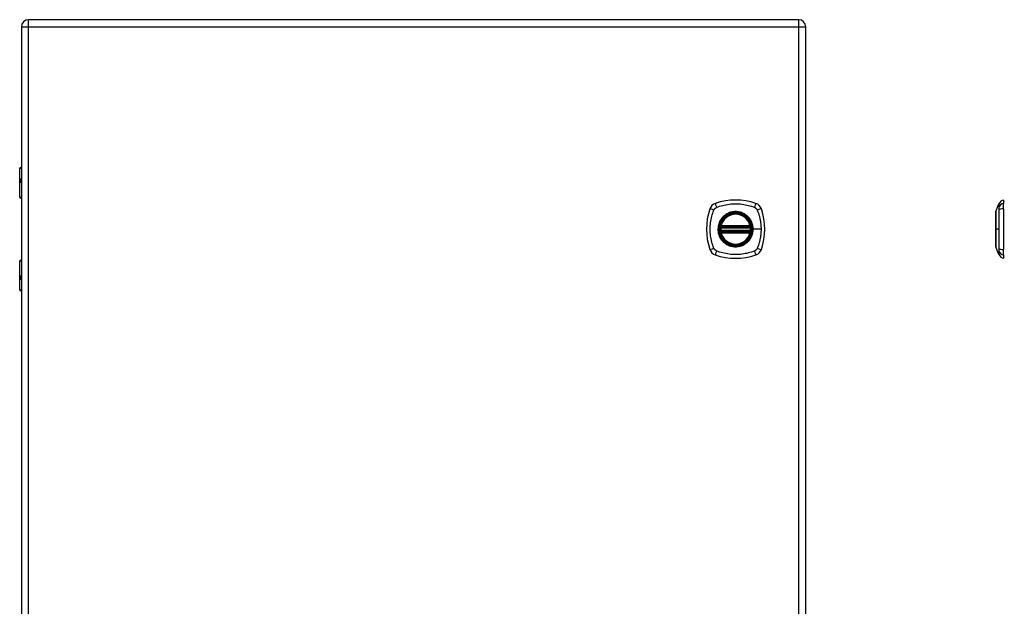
# Model space of a CAD drawing. Header units: inches. Extents: x 2.8 to 89.6, y 4.6 to 48.7.
# Tile 64 of 75: x 26.2 to 46.2, y 22.9 to 34.8. Entities that reach past the tile are written whole.
import ezdxf

# ---------------------------------------------------------------- set-up
doc = ezdxf.new("R2010")
doc.units = ezdxf.units.IN
doc.header["$MEASUREMENT"] = 0
doc.layers.add('Visible Edges(ANSI)', color=7, linetype='Continuous', lineweight=25)
doc.layers.add('Visible Tangent Edges(ANSI)', color=7, linetype='Continuous', lineweight=25)

msp = doc.modelspace()

# ---------------------------------------------------------------- linework, layer by layer
at = {"layer": 'Visible Edges(ANSI)'}
for p, q in [((41.982, 34.77), (26.356, 34.77)), ((26.21, 34.624), (26.21, 11.113)), ((42.128, 11.113), (42.128, 34.624)), ((26.175, 31.166), (26.175, 31.75)), ((26.195, 31.77), (26.21, 31.77)), ((26.21, 31.526), (26.207, 31.526)), ((26.207, 31.482), (26.21, 31.482)), ((26.21, 31.15), (26.191, 31.15)), ((45.987, 30.877), (46.049, 31.036)), ((46.142, 31.11), (46.142, 31.042)), ((46.142, 30.932), (46.142, 31.042)), ((46.142, 30.932), (46.142, 30.108)), ((40.411, 30.579), (40.997, 30.579)), ((40.407, 30.559), (41.001, 30.559)), ((41.001, 30.481), (40.407, 30.481)), ((40.997, 30.461), (40.411, 30.461)), ((46.049, 30.003), (45.987, 30.163)), ((46.142, 29.997), (46.142, 30.108)), ((46.142, 29.997), (46.142, 29.929)), ((26.175, 29.29), (26.175, 29.874)), ((26.191, 29.89), (26.21, 29.89)), ((26.21, 29.557), (26.207, 29.557)), ((26.207, 29.514), (26.21, 29.514)), ((26.21, 29.27), (26.195, 29.27))]:
    msp.add_line(p, q, dxfattribs=at)
at = {"layer": 'Visible Edges(ANSI)', "flags": 128}
for points in [[(45.987, 30.875), (45.987, 30.875), (45.987, 30.873), (45.987, 30.871), (45.987, 30.868), (45.987, 30.864), (45.987, 30.86), (45.987, 30.854), (45.987, 30.848), (45.987, 30.841), (45.987, 30.833), (45.987, 30.824), (45.987, 30.815), (45.987, 30.805), (45.987, 30.794), (45.987, 30.783), (45.987, 30.771), (45.987, 30.759), (45.987, 30.745), (45.987, 30.732), (45.987, 30.717), (45.987, 30.703), (45.987, 30.688), (45.987, 30.672), (45.987, 30.656), (45.987, 30.64), (45.987, 30.623), (45.987, 30.606), (45.987, 30.589), (45.987, 30.572), (45.987, 30.555), (45.987, 30.538), (45.987, 30.52), (45.987, 30.503), (45.987, 30.485), (45.987, 30.468), (45.987, 30.451), (45.987, 30.434), (45.987, 30.417), (45.987, 30.4), (45.987, 30.384), (45.987, 30.368), (45.987, 30.353), (45.987, 30.337), (45.987, 30.323), (45.987, 30.308), (45.987, 30.294), (45.987, 30.281), (45.987, 30.269), (45.987, 30.257), (45.987, 30.245), (45.987, 30.235), (45.987, 30.225), (45.987, 30.215), (45.987, 30.207), (45.987, 30.199), (45.987, 30.192), (45.987, 30.185), (45.987, 30.18), (45.987, 30.175), (45.987, 30.172), (45.987, 30.169), (45.987, 30.166), (45.987, 30.165), (45.987, 30.165)], [(40.395, 30.573), (40.395, 30.573), (40.395, 30.573), (40.395, 30.573), (40.395, 30.572), (40.395, 30.572), (40.395, 30.571), (40.395, 30.571), (40.395, 30.57), (40.395, 30.569), (40.395, 30.568), (40.394, 30.567), (40.394, 30.566), (40.394, 30.565), (40.394, 30.563), (40.394, 30.562), (40.393, 30.561), (40.393, 30.559), (40.393, 30.558), (40.393, 30.556), (40.393, 30.555), (40.393, 30.553), (40.392, 30.552), (40.392, 30.55), (40.392, 30.549)], [(41.015, 30.549), (41.015, 30.55), (41.015, 30.552), (41.015, 30.553), (41.015, 30.555), (41.015, 30.556), (41.014, 30.558), (41.014, 30.559), (41.014, 30.561), (41.014, 30.562), (41.014, 30.563), (41.014, 30.565), (41.013, 30.566), (41.013, 30.567), (41.013, 30.568), (41.013, 30.569), (41.013, 30.57), (41.013, 30.571), (41.013, 30.571), (41.012, 30.572), (41.012, 30.572), (41.012, 30.573), (41.012, 30.573), (41.012, 30.573), (41.012, 30.573)], [(40.392, 30.491), (40.392, 30.49), (40.392, 30.488), (40.393, 30.486), (40.393, 30.485), (40.393, 30.483), (40.393, 30.482), (40.393, 30.48), (40.393, 30.479), (40.394, 30.478), (40.394, 30.476), (40.394, 30.475), (40.394, 30.474), (40.394, 30.473), (40.395, 30.472), (40.395, 30.471), (40.395, 30.47), (40.395, 30.469), (40.395, 30.469), (40.395, 30.468), (40.395, 30.468), (40.395, 30.467), (40.395, 30.467), (40.395, 30.467), (40.395, 30.467)], [(41.012, 30.467), (41.012, 30.467), (41.012, 30.467), (41.012, 30.467), (41.012, 30.468), (41.012, 30.468), (41.013, 30.469), (41.013, 30.469), (41.013, 30.47), (41.013, 30.471), (41.013, 30.472), (41.013, 30.473), (41.013, 30.474), (41.014, 30.475), (41.014, 30.476), (41.014, 30.478), (41.014, 30.479), (41.014, 30.48), (41.014, 30.482), (41.015, 30.483), (41.015, 30.485), (41.015, 30.486), (41.015, 30.488), (41.015, 30.49), (41.015, 30.491)]]:
    msp.add_lwpolyline(points, dxfattribs=at)
at = {"layer": 'Visible Edges(ANSI)'}
for radius in [0.32, 0.315]:
    msp.add_circle((40.704, 30.52), radius, dxfattribs=at)
for centre, radius, start, end in [((26.356, 34.624), 0.146, 90, 180), ((41.982, 34.624), 0.146, 0, 90), ((26.195, 31.75), 0.0197, 90, 180), ((26.191, 31.166), 0.0157, 180, 270), ((40.349, 30.875), 0.177, 108.7722, 161.2278), ((40.704, 29.831), 1.28, 71.2278, 108.7722), ((41.059, 30.875), 0.177, 18.7722, 71.2278), ((46.159, 30.994), 0.118, 98.6009, 158.7495), ((46.134, 31.051), 0.0394, 53.1301, 78.463), ((41.393, 30.52), 1.28, 161.2278, 198.7722), ((40.704, 30.52), 0.313, 13.6344, 166.3656), ((40.015, 30.52), 1.28, 341.2278, 18.7722), ((45.992, 30.875), 0.00492, 158.7495, 179.7912), ((40.704, 30.52), 0.313, 166.3656, 170.216), ((40.407, 30.571), 0.0118, 170.216, 270), ((40.411, 30.591), 0.0118, 166.3656, 270), ((40.997, 30.591), 0.0118, 270, 13.6344), ((41.001, 30.571), 0.0118, 270, 9.784), ((40.704, 30.52), 0.313, 9.784, 13.6344), ((40.704, 30.52), 0.313, 174.7499, 185.2501), ((40.407, 30.469), 0.0118, 90, 189.784), ((40.704, 30.52), 0.313, 189.784, 193.6344), ((40.411, 30.449), 0.0118, 90, 193.6344), ((40.704, 30.52), 0.313, 193.6344, 346.3656), ((40.997, 30.449), 0.0118, 346.3656, 90), ((41.001, 30.469), 0.0118, 350.216, 90), ((40.704, 30.52), 0.313, 346.3656, 350.216), ((40.704, 30.52), 0.313, 354.7499, 5.2501), ((40.349, 30.165), 0.177, 198.7722, 251.2278), ((40.704, 31.209), 1.28, 251.2278, 288.7722), ((41.059, 30.165), 0.177, 288.7722, 341.2278), ((45.992, 30.165), 0.00492, 180.2088, 201.2505), ((46.159, 30.046), 0.118, 201.2505, 261.3991), ((26.191, 29.874), 0.0157, 90, 180), ((46.134, 29.988), 0.0394, 281.537, 306.8699), ((26.195, 29.29), 0.0197, 180, 270)]:
    msp.add_arc(centre, radius, start, end, dxfattribs=at)
at = {"layer": 'Visible Tangent Edges(ANSI)'}
for p, q in [((26.356, 34.624), (26.356, 34.77)), ((41.982, 34.77), (41.982, 34.624)), ((26.21, 34.624), (26.356, 34.624)), ((26.356, 34.624), (41.982, 34.624)), ((26.356, 11.113), (26.356, 34.624)), ((41.982, 34.624), (42.128, 34.624)), ((41.982, 34.624), (41.982, 11.113)), ((26.21, 31.75), (26.175, 31.75)), ((26.198, 31.536), (26.21, 31.536)), ((26.21, 31.473), (26.198, 31.473)), ((26.175, 31.166), (26.21, 31.166)), ((40.401, 30.572), (40.395, 30.573)), ((40.4, 30.594), (40.411, 30.591)), ((40.411, 30.579), (40.411, 30.591)), ((40.997, 30.591), (40.411, 30.591)), ((40.411, 30.569), (40.411, 30.579)), ((40.997, 30.591), (41.008, 30.594)), ((40.997, 30.591), (40.997, 30.579)), ((40.997, 30.579), (40.997, 30.569)), ((41.012, 30.573), (41.006, 30.572)), ((40.392, 30.549), (40.404, 30.547)), ((40.392, 30.491), (40.404, 30.492)), ((40.395, 30.467), (40.401, 30.468)), ((40.411, 30.449), (40.4, 30.446)), ((40.404, 30.547), (41.004, 30.547)), ((41.004, 30.492), (40.404, 30.492)), ((40.407, 30.559), (40.407, 30.569)), ((40.407, 30.47), (40.407, 30.481)), ((40.411, 30.569), (40.997, 30.569)), ((40.411, 30.461), (40.411, 30.471)), ((40.997, 30.471), (40.411, 30.471)), ((40.411, 30.449), (40.411, 30.461)), ((40.411, 30.449), (40.997, 30.449)), ((40.997, 30.471), (40.997, 30.461)), ((40.997, 30.461), (40.997, 30.449)), ((41.008, 30.446), (40.997, 30.449)), ((41.001, 30.569), (41.001, 30.559)), ((41.001, 30.481), (41.001, 30.47)), ((41.004, 30.547), (41.015, 30.549)), ((41.004, 30.492), (41.015, 30.491)), ((41.006, 30.468), (41.012, 30.467)), ((41.056, 30.52), (41.061, 30.52)), ((41.22, 30.52), (41.061, 30.52)), ((45.987, 30.52), (45.987, 30.52)), ((46.049, 30.52), (45.987, 30.52)), ((26.21, 29.874), (26.175, 29.874)), ((26.198, 29.567), (26.21, 29.567)), ((26.21, 29.504), (26.198, 29.504)), ((26.175, 29.29), (26.21, 29.29))]:
    msp.add_line(p, q, dxfattribs=at)
at = {"layer": 'Visible Tangent Edges(ANSI)', "flags": 128}
for points in [[(26.198, 31.536), (26.196, 31.535), (26.194, 31.535), (26.192, 31.534), (26.19, 31.532), (26.189, 31.53), (26.187, 31.527), (26.186, 31.524), (26.185, 31.52), (26.185, 31.517), (26.184, 31.513), (26.184, 31.508), (26.184, 31.504), (26.184, 31.5), (26.184, 31.496), (26.185, 31.492), (26.186, 31.488), (26.186, 31.484), (26.188, 31.481), (26.189, 31.479), (26.19, 31.476), (26.192, 31.475), (26.194, 31.474), (26.196, 31.473), (26.198, 31.473)], [(26.207, 31.482), (26.205, 31.483), (26.203, 31.483), (26.201, 31.484), (26.199, 31.485), (26.198, 31.487), (26.197, 31.488), (26.196, 31.491), (26.195, 31.493), (26.194, 31.495), (26.194, 31.498), (26.193, 31.501), (26.193, 31.504), (26.193, 31.507), (26.194, 31.51), (26.194, 31.513), (26.195, 31.515), (26.196, 31.518), (26.197, 31.52), (26.198, 31.522), (26.199, 31.523), (26.201, 31.524), (26.203, 31.525), (26.205, 31.526), (26.207, 31.526)], [(40.315, 30.96), (40.349, 30.974), (40.38, 30.984), (40.411, 30.994), (40.443, 31.002), (40.475, 31.01), (40.507, 31.017), (40.539, 31.023), (40.572, 31.028), (40.605, 31.032), (40.638, 31.034), (40.671, 31.036), (40.704, 31.036), (40.737, 31.036), (40.77, 31.034), (40.803, 31.032), (40.835, 31.028), (40.868, 31.023), (40.9, 31.017), (40.933, 31.01), (40.965, 31.003), (40.996, 30.994), (41.028, 30.984), (41.059, 30.974), (41.092, 30.96)], [(46.049, 31.036), (46.049, 31.036), (46.049, 31.036), (46.049, 31.035), (46.049, 31.034), (46.049, 31.033), (46.049, 31.032), (46.049, 31.03), (46.049, 31.028), (46.049, 31.026), (46.049, 31.023), (46.049, 31.02), (46.049, 31.017), (46.049, 31.014), (46.049, 31.01), (46.049, 31.007), (46.048, 31.002), (46.048, 30.998), (46.048, 30.994), (46.048, 30.989), (46.048, 30.984), (46.048, 30.979), (46.048, 30.974), (46.048, 30.968), (46.048, 30.96)], [(40.264, 30.131), (40.25, 30.165), (40.24, 30.196), (40.23, 30.227), (40.221, 30.259), (40.213, 30.291), (40.207, 30.323), (40.201, 30.355), (40.196, 30.388), (40.192, 30.421), (40.189, 30.454), (40.188, 30.487), (40.187, 30.52), (40.188, 30.553), (40.189, 30.586), (40.192, 30.619), (40.196, 30.651), (40.201, 30.684), (40.207, 30.716), (40.213, 30.749), (40.221, 30.781), (40.23, 30.812), (40.24, 30.844), (40.25, 30.875), (40.264, 30.908)], [(40.264, 30.908), (40.265, 30.911), (40.267, 30.914), (40.268, 30.917), (40.27, 30.919), (40.271, 30.922), (40.273, 30.924), (40.275, 30.927), (40.277, 30.929), (40.279, 30.932), (40.281, 30.934), (40.283, 30.936), (40.285, 30.939), (40.287, 30.941), (40.29, 30.943), (40.292, 30.945), (40.294, 30.947), (40.297, 30.949), (40.299, 30.951), (40.302, 30.952), (40.304, 30.954), (40.307, 30.956), (40.31, 30.957), (40.312, 30.958), (40.315, 30.96)], [(41.056, 30.52), (41.047, 30.441), (41.021, 30.367), (40.979, 30.3), (40.923, 30.244), (40.857, 30.202), (40.782, 30.177), (40.703, 30.168), (40.625, 30.177), (40.551, 30.203), (40.484, 30.245), (40.428, 30.3), (40.386, 30.367), (40.36, 30.442), (40.352, 30.52), (40.361, 30.599), (40.387, 30.673), (40.429, 30.74), (40.484, 30.795), (40.551, 30.837), (40.625, 30.863), (40.704, 30.872), (40.783, 30.863), (40.857, 30.837), (40.924, 30.795), (40.979, 30.74), (41.021, 30.673), (41.047, 30.598), (41.056, 30.52)], [(40.476, 30.795), (40.474, 30.793), (40.472, 30.791), (40.47, 30.789), (40.468, 30.787), (40.466, 30.785), (40.464, 30.784), (40.462, 30.782), (40.46, 30.78), (40.458, 30.778), (40.456, 30.776), (40.454, 30.774), (40.452, 30.772), (40.45, 30.77), (40.448, 30.768), (40.446, 30.766), (40.444, 30.764), (40.442, 30.762), (40.44, 30.76), (40.438, 30.758), (40.436, 30.756), (40.435, 30.754), (40.433, 30.752), (40.431, 30.75), (40.429, 30.747)], [(40.931, 30.795), (40.915, 30.807), (40.898, 30.819), (40.881, 30.83), (40.863, 30.839), (40.844, 30.848), (40.825, 30.856), (40.805, 30.862), (40.785, 30.867), (40.765, 30.871), (40.745, 30.874), (40.724, 30.876), (40.704, 30.877), (40.683, 30.876), (40.663, 30.874), (40.642, 30.871), (40.622, 30.867), (40.602, 30.862), (40.583, 30.855), (40.563, 30.848), (40.545, 30.839), (40.527, 30.83), (40.509, 30.819), (40.492, 30.807), (40.476, 30.795)], [(40.978, 30.747), (40.977, 30.75), (40.975, 30.752), (40.973, 30.754), (40.971, 30.756), (40.969, 30.758), (40.967, 30.76), (40.966, 30.762), (40.964, 30.764), (40.962, 30.766), (40.96, 30.768), (40.958, 30.77), (40.956, 30.772), (40.954, 30.774), (40.952, 30.776), (40.95, 30.778), (40.948, 30.78), (40.946, 30.782), (40.944, 30.784), (40.942, 30.785), (40.94, 30.787), (40.938, 30.789), (40.936, 30.791), (40.933, 30.793), (40.931, 30.795)], [(41.092, 30.96), (41.094, 30.959), (41.095, 30.958), (41.097, 30.958), (41.098, 30.957), (41.099, 30.956), (41.101, 30.956), (41.102, 30.955), (41.103, 30.954), (41.105, 30.953), (41.106, 30.952), (41.107, 30.951), (41.108, 30.951), (41.11, 30.95), (41.111, 30.949), (41.112, 30.948), (41.113, 30.947), (41.115, 30.946), (41.116, 30.945), (41.117, 30.944), (41.118, 30.943), (41.119, 30.942), (41.12, 30.941), (41.121, 30.94), (41.123, 30.939)], [(41.123, 30.939), (41.124, 30.938), (41.125, 30.936), (41.126, 30.935), (41.127, 30.934), (41.128, 30.933), (41.129, 30.932), (41.13, 30.931), (41.131, 30.929), (41.132, 30.928), (41.133, 30.927), (41.134, 30.926), (41.134, 30.925), (41.135, 30.923), (41.136, 30.922), (41.137, 30.921), (41.138, 30.919), (41.139, 30.918), (41.139, 30.917), (41.14, 30.915), (41.141, 30.914), (41.142, 30.913), (41.142, 30.911), (41.143, 30.91), (41.144, 30.908)], [(41.144, 30.908), (41.152, 30.89), (41.158, 30.875), (41.163, 30.859), (41.168, 30.844), (41.173, 30.828), (41.178, 30.813), (41.182, 30.797), (41.186, 30.781), (41.19, 30.765), (41.194, 30.749), (41.198, 30.733), (41.201, 30.717), (41.204, 30.7), (41.207, 30.684), (41.209, 30.668), (41.212, 30.651), (41.214, 30.635), (41.216, 30.619), (41.217, 30.602), (41.218, 30.586), (41.219, 30.569), (41.22, 30.553), (41.22, 30.536), (41.22, 30.52)], [(45.987, 30.795), (45.987, 30.801), (45.987, 30.807), (45.987, 30.813), (45.987, 30.819), (45.987, 30.824), (45.987, 30.83), (45.987, 30.835), (45.987, 30.839), (45.987, 30.844), (45.987, 30.848), (45.987, 30.852), (45.987, 30.856), (45.987, 30.859), (45.987, 30.862), (45.987, 30.865), (45.987, 30.867), (45.987, 30.869), (45.987, 30.871), (45.987, 30.873), (45.987, 30.874), (45.987, 30.875), (45.987, 30.876), (45.987, 30.877), (45.987, 30.877)], [(45.987, 30.747), (45.987, 30.75), (45.987, 30.752), (45.987, 30.754), (45.987, 30.756), (45.987, 30.758), (45.987, 30.76), (45.987, 30.762), (45.987, 30.764), (45.987, 30.766), (45.987, 30.768), (45.987, 30.77), (45.987, 30.772), (45.987, 30.774), (45.987, 30.776), (45.987, 30.778), (45.987, 30.78), (45.987, 30.782), (45.987, 30.784), (45.987, 30.785), (45.987, 30.787), (45.987, 30.789), (45.987, 30.791), (45.987, 30.793), (45.987, 30.795)], [(46.048, 30.96), (46.048, 30.959), (46.048, 30.958), (46.048, 30.958), (46.048, 30.957), (46.048, 30.956), (46.048, 30.956), (46.048, 30.955), (46.048, 30.954), (46.048, 30.953), (46.048, 30.952), (46.048, 30.951), (46.048, 30.951), (46.048, 30.95), (46.048, 30.949), (46.048, 30.948), (46.048, 30.947), (46.048, 30.946), (46.048, 30.945), (46.048, 30.944), (46.048, 30.943), (46.048, 30.942), (46.048, 30.941), (46.048, 30.94), (46.048, 30.939)], [(46.048, 30.939), (46.048, 30.938), (46.048, 30.936), (46.048, 30.935), (46.048, 30.934), (46.048, 30.933), (46.048, 30.932), (46.048, 30.931), (46.048, 30.929), (46.048, 30.928), (46.048, 30.927), (46.048, 30.926), (46.048, 30.925), (46.048, 30.923), (46.048, 30.922), (46.048, 30.921), (46.048, 30.919), (46.048, 30.918), (46.048, 30.917), (46.048, 30.915), (46.048, 30.914), (46.048, 30.913), (46.048, 30.911), (46.048, 30.91), (46.048, 30.908)], [(46.048, 30.908), (46.048, 30.89), (46.048, 30.875), (46.048, 30.859), (46.048, 30.844), (46.048, 30.828), (46.048, 30.813), (46.048, 30.797), (46.048, 30.781), (46.049, 30.765), (46.049, 30.749), (46.049, 30.733), (46.049, 30.717), (46.049, 30.7), (46.049, 30.684), (46.049, 30.668), (46.049, 30.651), (46.049, 30.635), (46.049, 30.619), (46.049, 30.602), (46.049, 30.586), (46.049, 30.569), (46.049, 30.553), (46.049, 30.536), (46.049, 30.52)], [(40.429, 30.747), (40.417, 30.731), (40.405, 30.714), (40.394, 30.697), (40.384, 30.679), (40.376, 30.66), (40.368, 30.641), (40.362, 30.621), (40.356, 30.601), (40.352, 30.581), (40.349, 30.561), (40.348, 30.54), (40.347, 30.52), (40.348, 30.499), (40.349, 30.479), (40.352, 30.458), (40.356, 30.438), (40.362, 30.418), (40.368, 30.399), (40.376, 30.379), (40.384, 30.361), (40.394, 30.343), (40.405, 30.325), (40.417, 30.308), (40.429, 30.292)], [(40.4, 30.594), (40.399, 30.593), (40.399, 30.592), (40.399, 30.591), (40.399, 30.59), (40.399, 30.589), (40.399, 30.588), (40.399, 30.587), (40.399, 30.586), (40.399, 30.585), (40.399, 30.584), (40.399, 30.583), (40.399, 30.582), (40.399, 30.581), (40.399, 30.58), (40.399, 30.58), (40.399, 30.579), (40.399, 30.578), (40.399, 30.577), (40.4, 30.576), (40.4, 30.575), (40.4, 30.574), (40.401, 30.574), (40.401, 30.573), (40.401, 30.572)], [(41.061, 30.52), (41.061, 30.53), (41.06, 30.54), (41.059, 30.551), (41.058, 30.561), (41.057, 30.571), (41.055, 30.581), (41.053, 30.591), (41.051, 30.602), (41.049, 30.612), (41.046, 30.621), (41.043, 30.631), (41.039, 30.641), (41.036, 30.651), (41.032, 30.66), (41.028, 30.669), (41.023, 30.679), (41.019, 30.688), (41.014, 30.697), (41.008, 30.706), (41.003, 30.714), (40.997, 30.723), (40.991, 30.731), (40.985, 30.739), (40.978, 30.747)], [(41.006, 30.572), (41.007, 30.573), (41.007, 30.574), (41.007, 30.574), (41.008, 30.575), (41.008, 30.576), (41.008, 30.577), (41.008, 30.578), (41.009, 30.579), (41.009, 30.58), (41.009, 30.58), (41.009, 30.581), (41.009, 30.582), (41.009, 30.583), (41.009, 30.584), (41.009, 30.585), (41.009, 30.586), (41.009, 30.587), (41.009, 30.588), (41.009, 30.589), (41.009, 30.59), (41.009, 30.591), (41.008, 30.592), (41.008, 30.593), (41.008, 30.594)], [(45.987, 30.52), (45.987, 30.53), (45.987, 30.54), (45.987, 30.551), (45.987, 30.561), (45.987, 30.571), (45.987, 30.581), (45.987, 30.591), (45.987, 30.602), (45.987, 30.612), (45.987, 30.621), (45.987, 30.631), (45.987, 30.641), (45.987, 30.651), (45.987, 30.66), (45.987, 30.669), (45.987, 30.679), (45.987, 30.688), (45.987, 30.697), (45.987, 30.706), (45.987, 30.714), (45.987, 30.723), (45.987, 30.731), (45.987, 30.739), (45.987, 30.747)], [(40.401, 30.468), (40.401, 30.467), (40.401, 30.466), (40.4, 30.465), (40.4, 30.465), (40.4, 30.464), (40.399, 30.463), (40.399, 30.462), (40.399, 30.461), (40.399, 30.46), (40.399, 30.459), (40.399, 30.458), (40.399, 30.457), (40.399, 30.457), (40.399, 30.456), (40.399, 30.455), (40.399, 30.454), (40.399, 30.453), (40.399, 30.452), (40.399, 30.451), (40.399, 30.45), (40.399, 30.449), (40.399, 30.448), (40.399, 30.447), (40.4, 30.446)], [(40.401, 30.572), (40.402, 30.572), (40.402, 30.572), (40.402, 30.572), (40.402, 30.571), (40.402, 30.571), (40.403, 30.571), (40.403, 30.571), (40.403, 30.571), (40.403, 30.571), (40.403, 30.571), (40.404, 30.57), (40.404, 30.57), (40.404, 30.57), (40.404, 30.57), (40.405, 30.57), (40.405, 30.57), (40.405, 30.57), (40.405, 30.57), (40.406, 30.57), (40.406, 30.57), (40.406, 30.57), (40.406, 30.569), (40.407, 30.569), (40.407, 30.569)], [(40.407, 30.47), (40.407, 30.47), (40.406, 30.47), (40.406, 30.47), (40.406, 30.47), (40.406, 30.47), (40.405, 30.47), (40.405, 30.47), (40.405, 30.47), (40.405, 30.47), (40.404, 30.47), (40.404, 30.47), (40.404, 30.469), (40.404, 30.469), (40.403, 30.469), (40.403, 30.469), (40.403, 30.469), (40.403, 30.469), (40.403, 30.469), (40.402, 30.468), (40.402, 30.468), (40.402, 30.468), (40.402, 30.468), (40.402, 30.468), (40.401, 30.468)], [(40.404, 30.547), (40.404, 30.548), (40.404, 30.549), (40.404, 30.55), (40.405, 30.551), (40.405, 30.551), (40.405, 30.552), (40.405, 30.553), (40.405, 30.553), (40.405, 30.554), (40.406, 30.555), (40.406, 30.555), (40.406, 30.556), (40.406, 30.556), (40.406, 30.557), (40.406, 30.557), (40.406, 30.558), (40.407, 30.558), (40.407, 30.558), (40.407, 30.559), (40.407, 30.559), (40.407, 30.559), (40.407, 30.559), (40.407, 30.559), (40.407, 30.559)], [(40.407, 30.481), (40.407, 30.481), (40.407, 30.481), (40.407, 30.481), (40.407, 30.481), (40.407, 30.481), (40.407, 30.481), (40.407, 30.482), (40.406, 30.482), (40.406, 30.483), (40.406, 30.483), (40.406, 30.483), (40.406, 30.484), (40.406, 30.485), (40.406, 30.485), (40.405, 30.486), (40.405, 30.486), (40.405, 30.487), (40.405, 30.488), (40.405, 30.489), (40.405, 30.489), (40.404, 30.49), (40.404, 30.491), (40.404, 30.492), (40.404, 30.492)], [(40.407, 30.569), (40.407, 30.569), (40.407, 30.569), (40.408, 30.569), (40.408, 30.569), (40.408, 30.569), (40.408, 30.569), (40.408, 30.569), (40.408, 30.569), (40.409, 30.569), (40.409, 30.569), (40.409, 30.569), (40.409, 30.569), (40.409, 30.569), (40.409, 30.569), (40.41, 30.569), (40.41, 30.569), (40.41, 30.569), (40.41, 30.569), (40.41, 30.569), (40.41, 30.569), (40.411, 30.569), (40.411, 30.569), (40.411, 30.569), (40.411, 30.569)], [(40.411, 30.471), (40.411, 30.471), (40.411, 30.471), (40.411, 30.471), (40.41, 30.471), (40.41, 30.471), (40.41, 30.471), (40.41, 30.471), (40.41, 30.471), (40.41, 30.471), (40.409, 30.471), (40.409, 30.471), (40.409, 30.471), (40.409, 30.471), (40.409, 30.471), (40.409, 30.471), (40.408, 30.471), (40.408, 30.471), (40.408, 30.471), (40.408, 30.47), (40.408, 30.47), (40.408, 30.47), (40.407, 30.47), (40.407, 30.47), (40.407, 30.47)], [(40.978, 30.292), (40.985, 30.3), (40.991, 30.309), (40.997, 30.317), (41.003, 30.325), (41.008, 30.334), (41.014, 30.343), (41.019, 30.352), (41.023, 30.361), (41.028, 30.37), (41.032, 30.38), (41.036, 30.389), (41.039, 30.399), (41.043, 30.409), (41.046, 30.418), (41.049, 30.428), (41.051, 30.438), (41.053, 30.448), (41.055, 30.458), (41.057, 30.469), (41.058, 30.479), (41.059, 30.489), (41.06, 30.499), (41.061, 30.51), (41.061, 30.52)], [(40.997, 30.569), (40.997, 30.569), (40.997, 30.569), (40.997, 30.569), (40.997, 30.569), (40.997, 30.569), (40.998, 30.569), (40.998, 30.569), (40.998, 30.569), (40.998, 30.569), (40.998, 30.569), (40.998, 30.569), (40.999, 30.569), (40.999, 30.569), (40.999, 30.569), (40.999, 30.569), (40.999, 30.569), (40.999, 30.569), (41, 30.569), (41, 30.569), (41, 30.569), (41, 30.569), (41, 30.569), (41, 30.569), (41.001, 30.569)], [(41.001, 30.47), (41, 30.47), (41, 30.47), (41, 30.47), (41, 30.47), (41, 30.47), (41, 30.471), (40.999, 30.471), (40.999, 30.471), (40.999, 30.471), (40.999, 30.471), (40.999, 30.471), (40.999, 30.471), (40.998, 30.471), (40.998, 30.471), (40.998, 30.471), (40.998, 30.471), (40.998, 30.471), (40.998, 30.471), (40.997, 30.471), (40.997, 30.471), (40.997, 30.471), (40.997, 30.471), (40.997, 30.471), (40.997, 30.471)], [(41.001, 30.569), (41.001, 30.569), (41.001, 30.569), (41.001, 30.57), (41.002, 30.57), (41.002, 30.57), (41.002, 30.57), (41.002, 30.57), (41.003, 30.57), (41.003, 30.57), (41.003, 30.57), (41.003, 30.57), (41.004, 30.57), (41.004, 30.57), (41.004, 30.571), (41.004, 30.571), (41.005, 30.571), (41.005, 30.571), (41.005, 30.571), (41.005, 30.571), (41.006, 30.571), (41.006, 30.572), (41.006, 30.572), (41.006, 30.572), (41.006, 30.572)], [(41.001, 30.559), (41.001, 30.559), (41.001, 30.559), (41.001, 30.559), (41.001, 30.559), (41.001, 30.559), (41.001, 30.558), (41.001, 30.558), (41.001, 30.558), (41.001, 30.557), (41.001, 30.557), (41.002, 30.556), (41.002, 30.556), (41.002, 30.555), (41.002, 30.555), (41.002, 30.554), (41.002, 30.553), (41.003, 30.553), (41.003, 30.552), (41.003, 30.551), (41.003, 30.551), (41.003, 30.55), (41.003, 30.549), (41.004, 30.548), (41.004, 30.547)], [(41.004, 30.492), (41.004, 30.492), (41.003, 30.491), (41.003, 30.49), (41.003, 30.489), (41.003, 30.489), (41.003, 30.488), (41.003, 30.487), (41.002, 30.486), (41.002, 30.486), (41.002, 30.485), (41.002, 30.485), (41.002, 30.484), (41.002, 30.483), (41.001, 30.483), (41.001, 30.483), (41.001, 30.482), (41.001, 30.482), (41.001, 30.481), (41.001, 30.481), (41.001, 30.481), (41.001, 30.481), (41.001, 30.481), (41.001, 30.481), (41.001, 30.481)], [(41.006, 30.468), (41.006, 30.468), (41.006, 30.468), (41.006, 30.468), (41.006, 30.468), (41.005, 30.468), (41.005, 30.469), (41.005, 30.469), (41.005, 30.469), (41.004, 30.469), (41.004, 30.469), (41.004, 30.469), (41.004, 30.469), (41.003, 30.47), (41.003, 30.47), (41.003, 30.47), (41.003, 30.47), (41.002, 30.47), (41.002, 30.47), (41.002, 30.47), (41.002, 30.47), (41.001, 30.47), (41.001, 30.47), (41.001, 30.47), (41.001, 30.47)], [(41.008, 30.446), (41.008, 30.447), (41.008, 30.448), (41.009, 30.449), (41.009, 30.45), (41.009, 30.451), (41.009, 30.452), (41.009, 30.453), (41.009, 30.454), (41.009, 30.455), (41.009, 30.456), (41.009, 30.457), (41.009, 30.457), (41.009, 30.458), (41.009, 30.459), (41.009, 30.46), (41.009, 30.461), (41.008, 30.462), (41.008, 30.463), (41.008, 30.464), (41.008, 30.465), (41.007, 30.465), (41.007, 30.466), (41.007, 30.467), (41.006, 30.468)], [(41.22, 30.52), (41.22, 30.503), (41.22, 30.487), (41.219, 30.47), (41.218, 30.454), (41.217, 30.437), (41.215, 30.421), (41.214, 30.405), (41.212, 30.388), (41.209, 30.372), (41.207, 30.356), (41.204, 30.339), (41.201, 30.323), (41.198, 30.307), (41.194, 30.291), (41.19, 30.275), (41.186, 30.259), (41.182, 30.243), (41.178, 30.227), (41.173, 30.212), (41.168, 30.196), (41.163, 30.18), (41.158, 30.165), (41.152, 30.149), (41.144, 30.131)], [(45.987, 30.292), (45.987, 30.3), (45.987, 30.309), (45.987, 30.317), (45.987, 30.325), (45.987, 30.334), (45.987, 30.343), (45.987, 30.352), (45.987, 30.361), (45.987, 30.37), (45.987, 30.38), (45.987, 30.389), (45.987, 30.399), (45.987, 30.409), (45.987, 30.418), (45.987, 30.428), (45.987, 30.438), (45.987, 30.448), (45.987, 30.458), (45.987, 30.469), (45.987, 30.479), (45.987, 30.489), (45.987, 30.499), (45.987, 30.51), (45.987, 30.52)], [(46.049, 30.52), (46.049, 30.503), (46.049, 30.487), (46.049, 30.47), (46.049, 30.454), (46.049, 30.437), (46.049, 30.421), (46.049, 30.405), (46.049, 30.388), (46.049, 30.372), (46.049, 30.356), (46.049, 30.339), (46.049, 30.323), (46.049, 30.307), (46.049, 30.291), (46.049, 30.275), (46.048, 30.259), (46.048, 30.243), (46.048, 30.227), (46.048, 30.212), (46.048, 30.196), (46.048, 30.18), (46.048, 30.165), (46.048, 30.149), (46.048, 30.131)], [(40.429, 30.292), (40.431, 30.29), (40.433, 30.288), (40.435, 30.286), (40.436, 30.284), (40.438, 30.282), (40.44, 30.28), (40.442, 30.278), (40.444, 30.276), (40.446, 30.274), (40.448, 30.272), (40.45, 30.27), (40.452, 30.268), (40.454, 30.266), (40.456, 30.264), (40.458, 30.262), (40.46, 30.26), (40.462, 30.258), (40.464, 30.256), (40.466, 30.254), (40.468, 30.253), (40.47, 30.251), (40.472, 30.249), (40.474, 30.247), (40.476, 30.245)], [(40.476, 30.245), (40.492, 30.233), (40.509, 30.221), (40.527, 30.21), (40.545, 30.201), (40.564, 30.192), (40.583, 30.184), (40.602, 30.178), (40.622, 30.173), (40.642, 30.168), (40.663, 30.165), (40.683, 30.164), (40.704, 30.163), (40.724, 30.164), (40.745, 30.165), (40.765, 30.168), (40.786, 30.173), (40.805, 30.178), (40.825, 30.184), (40.844, 30.192), (40.863, 30.201), (40.881, 30.21), (40.898, 30.221), (40.915, 30.233), (40.931, 30.245)], [(40.931, 30.245), (40.933, 30.247), (40.936, 30.249), (40.938, 30.251), (40.94, 30.252), (40.942, 30.254), (40.944, 30.256), (40.946, 30.258), (40.948, 30.26), (40.95, 30.262), (40.952, 30.264), (40.954, 30.266), (40.956, 30.268), (40.958, 30.27), (40.96, 30.272), (40.962, 30.274), (40.964, 30.276), (40.966, 30.278), (40.967, 30.28), (40.969, 30.282), (40.971, 30.284), (40.973, 30.286), (40.975, 30.288), (40.977, 30.29), (40.978, 30.292)], [(45.987, 30.245), (45.987, 30.247), (45.987, 30.249), (45.987, 30.251), (45.987, 30.252), (45.987, 30.254), (45.987, 30.256), (45.987, 30.258), (45.987, 30.26), (45.987, 30.262), (45.987, 30.264), (45.987, 30.266), (45.987, 30.268), (45.987, 30.27), (45.987, 30.272), (45.987, 30.274), (45.987, 30.276), (45.987, 30.278), (45.987, 30.28), (45.987, 30.282), (45.987, 30.284), (45.987, 30.286), (45.987, 30.288), (45.987, 30.29), (45.987, 30.292)], [(45.987, 30.163), (45.987, 30.163), (45.987, 30.164), (45.987, 30.164), (45.987, 30.165), (45.987, 30.167), (45.987, 30.168), (45.987, 30.17), (45.987, 30.173), (45.987, 30.175), (45.987, 30.178), (45.987, 30.181), (45.987, 30.184), (45.987, 30.188), (45.987, 30.192), (45.987, 30.196), (45.987, 30.201), (45.987, 30.205), (45.987, 30.21), (45.987, 30.215), (45.987, 30.221), (45.987, 30.227), (45.987, 30.233), (45.987, 30.239), (45.987, 30.245)], [(40.315, 30.08), (40.312, 30.081), (40.31, 30.083), (40.307, 30.084), (40.304, 30.086), (40.302, 30.088), (40.299, 30.089), (40.297, 30.091), (40.294, 30.093), (40.292, 30.095), (40.29, 30.097), (40.287, 30.099), (40.285, 30.101), (40.283, 30.103), (40.281, 30.106), (40.279, 30.108), (40.277, 30.11), (40.275, 30.113), (40.273, 30.115), (40.271, 30.118), (40.27, 30.12), (40.268, 30.123), (40.267, 30.126), (40.265, 30.129), (40.264, 30.131)], [(41.092, 30.08), (41.059, 30.066), (41.028, 30.056), (40.996, 30.046), (40.965, 30.037), (40.933, 30.029), (40.9, 30.023), (40.868, 30.017), (40.835, 30.012), (40.803, 30.008), (40.77, 30.005), (40.737, 30.004), (40.704, 30.003), (40.671, 30.004), (40.638, 30.006), (40.605, 30.008), (40.572, 30.012), (40.539, 30.017), (40.507, 30.023), (40.475, 30.03), (40.443, 30.037), (40.411, 30.046), (40.38, 30.056), (40.349, 30.066), (40.315, 30.08)], [(41.144, 30.131), (41.142, 30.129), (41.141, 30.126), (41.139, 30.123), (41.138, 30.12), (41.136, 30.118), (41.134, 30.115), (41.133, 30.113), (41.131, 30.11), (41.129, 30.108), (41.127, 30.106), (41.125, 30.103), (41.123, 30.101), (41.12, 30.099), (41.118, 30.097), (41.116, 30.095), (41.113, 30.093), (41.111, 30.091), (41.108, 30.089), (41.106, 30.088), (41.103, 30.086), (41.101, 30.084), (41.098, 30.083), (41.095, 30.081), (41.092, 30.08)], [(46.048, 30.131), (46.048, 30.129), (46.048, 30.126), (46.048, 30.123), (46.048, 30.12), (46.048, 30.118), (46.048, 30.115), (46.048, 30.113), (46.048, 30.11), (46.048, 30.108), (46.048, 30.106), (46.048, 30.103), (46.048, 30.101), (46.048, 30.099), (46.048, 30.097), (46.048, 30.095), (46.048, 30.093), (46.048, 30.091), (46.048, 30.089), (46.048, 30.088), (46.048, 30.086), (46.048, 30.084), (46.048, 30.083), (46.048, 30.081), (46.048, 30.08)], [(46.048, 30.08), (46.048, 30.072), (46.048, 30.066), (46.048, 30.061), (46.048, 30.056), (46.048, 30.051), (46.048, 30.046), (46.048, 30.042), (46.048, 30.037), (46.049, 30.033), (46.049, 30.029), (46.049, 30.026), (46.049, 30.023), (46.049, 30.02), (46.049, 30.017), (46.049, 30.014), (46.049, 30.012), (46.049, 30.01), (46.049, 30.008), (46.049, 30.007), (46.049, 30.005), (46.049, 30.005), (46.049, 30.004), (46.049, 30.003), (46.049, 30.003)], [(26.198, 29.567), (26.196, 29.567), (26.194, 29.566), (26.192, 29.565), (26.19, 29.563), (26.189, 29.561), (26.188, 29.559), (26.186, 29.555), (26.186, 29.552), (26.185, 29.548), (26.184, 29.544), (26.184, 29.54), (26.184, 29.536), (26.184, 29.531), (26.184, 29.527), (26.185, 29.523), (26.185, 29.519), (26.186, 29.516), (26.187, 29.513), (26.189, 29.51), (26.19, 29.508), (26.192, 29.506), (26.194, 29.505), (26.196, 29.504), (26.198, 29.504)], [(26.207, 29.514), (26.205, 29.514), (26.203, 29.515), (26.201, 29.515), (26.199, 29.517), (26.198, 29.518), (26.197, 29.52), (26.196, 29.522), (26.195, 29.524), (26.194, 29.527), (26.194, 29.53), (26.193, 29.533), (26.193, 29.536), (26.193, 29.539), (26.194, 29.542), (26.194, 29.544), (26.195, 29.547), (26.196, 29.549), (26.197, 29.551), (26.198, 29.553), (26.199, 29.555), (26.201, 29.556), (26.203, 29.557), (26.205, 29.557), (26.207, 29.557)]]:
    msp.add_lwpolyline(points, dxfattribs=at)
at = {"layer": 'Visible Tangent Edges(ANSI)'}
for radius in [0.346, 0.342, 0.325, 0.324]:
    msp.add_circle((40.704, 30.52), radius, dxfattribs=at)
for start, end in [(13.6344, 166.3656), (174.7499, 185.2501), (193.6344, 346.3656), (354.7499, 5.2501)]:
    msp.add_arc((40.704, 30.52), 0.301, start, end, dxfattribs=at)
for centre, major_axis, ratio, start_param, end_param in [((26.207, 31.536), (0, -0.00984), 0.879139, 4.712389, 6.283185), ((26.207, 31.473), (0, 0.00984), 0.879139, 0, 1.570796), ((40.33, 30.932), (-0.037, 0.112), 0.042597, 0.170073, 1.307344), ((41.078, 30.932), (0.037, 0.112), 0.042597, 4.975842, 6.113112), ((46.162, 30.932), (-0.117, -0.016), 0.948273, 4.754759, 5.892029), ((40.292, 30.894), (-0.112, 0.037), 0.042597, 4.975842, 6.113112), ((41.116, 30.894), (0.112, 0.037), 0.042597, 0.170073, 1.307344), ((46.162, 30.894), (-0.118, 0.005), 0.314585, 4.896593, 6.033863), ((40.396, 30.573), (0.00773, 0.00893), 0.431674, 4.96723, 6.283185), ((40.407, 30.568), (0.0021, 0.0116), 0.025638, 0, 1.426581), ((41.001, 30.568), (-0.0021, 0.0116), 0.025638, 4.856604, 6.283185), ((41.012, 30.573), (-0.00773, 0.00893), 0.431674, 0, 1.315955), ((40.396, 30.467), (0.00773, -0.00893), 0.431674, 0, 1.315955), ((40.407, 30.472), (0.0021, -0.0116), 0.025638, 4.856604, 6.283185), ((41.001, 30.472), (-0.0021, -0.0116), 0.025638, 0, 1.426581), ((41.012, 30.467), (-0.00773, -0.00893), 0.431674, 4.96723, 6.283185), ((40.292, 30.146), (-0.112, -0.037), 0.042597, 0.170073, 1.307344), ((40.33, 30.108), (-0.037, -0.112), 0.042597, 4.975842, 6.113112), ((41.078, 30.108), (0.037, -0.112), 0.042597, 0.170073, 1.307344), ((41.116, 30.146), (0.112, -0.037), 0.042597, 4.975842, 6.113112), ((46.162, 30.146), (-0.118, -0.005), 0.314585, 0.249322, 1.386592), ((46.162, 30.108), (-0.117, 0.016), 0.948273, 0.391156, 1.528426), ((26.207, 29.567), (0, -0.00984), 0.879139, 4.712389, 6.283185), ((26.207, 29.504), (0, 0.00984), 0.879139, 0, 1.570796)]:
    msp.add_ellipse(centre, major_axis=major_axis, ratio=ratio, start_param=start_param, end_param=end_param, dxfattribs=at)

doc.saveas('drawing.dxf')
